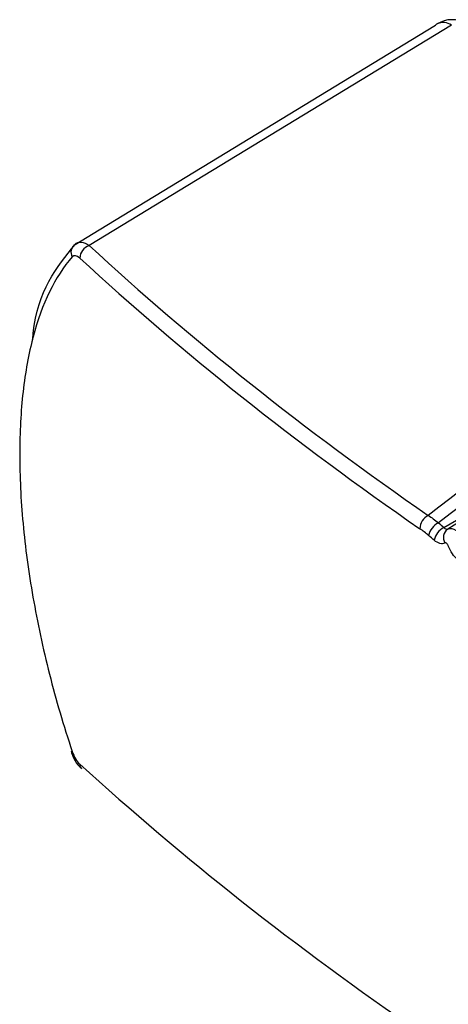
# Model space of a CAD drawing. Header units: millimetres. Extents: x 15440 to 16422, y 10215 to 11289.
# Tile 115 of 143: x 16169.45 to 16177.04, y 11052.9 to 11070.35. Entities that reach past the tile are written whole.
import ezdxf

# ---------------------------------------------------------------- set-up
doc = ezdxf.new("R2010")
doc.units = ezdxf.units.MM

msp = doc.modelspace()

# ---------------------------------------------------------------- linework, layer by layer
at = {"color": 7, "linetype": 'Continuous', "lineweight": 25}
msp.add_line((16177.101, 11070.256), (16170.678, 11066.351), dxfattribs=at)
at = {"color": 7, "linetype": 'Continuous', "lineweight": 25, "flags": 128}
for points in [[(16170.43, 11066.37), (16170.857, 11066.629), (16173.66, 11068.334), (16176.815, 11070.253)], [(16176.815, 11070.253), (16176.841, 11070.275), (16176.847, 11070.278)]]:
    msp.add_lwpolyline(points, dxfattribs=at)
at = {"color": 7, "linetype": 'Continuous', "lineweight": 25}
for centre, radius, start, end in [((16177.107, 11069.851), 0.5, 60.0027, 121.2978), ((16176.954, 11070.043), 0.258, 55.369, 114.4478), ((16170.525, 11066.23), 0.169, 124.5201, 208.983), ((16170.772, 11066.107), 0.261, 111.0042, 175.5441), ((16176.823, 11061.315), 0.287, 118.1789, 176.6221), ((16177.008, 11061.149), 0.32, 116.4655, 169.0342), ((16177.106, 11061.067), 0.32, 116.6111, 169.2269), ((16177.14, 11061.175), 0.185, 125.3237, 211.4313), ((16170.364, 11057.416), 0.035, 258.9744, 292.6503), ((16170.624, 11057.154), 0.113, 177.525, 224.6665)]:
    msp.add_arc(centre, radius, start, end, dxfattribs=at)
for centre, major_axis, ratio, start_param, end_param in [((18269.8, 12304.775), (2106.744, 1256.692), 0.014529, 2.990021, 3.018039), ((18269.775, 12306.394), (2106.761, 1258.308), 0.01511, 2.993138, 3.018218), ((16235.006, 11090.825), (76.047, 1.17), 0.587275, 3.695162, 3.829438), ((16235.009, 11090.663), (76.247, 1.17), 0.587249, 3.695186, 3.829462), ((16235.009, 11079.581), (76.247, -1.13), 0.567151, 3.712601, 3.846877)]:
    msp.add_ellipse(centre, major_axis=major_axis, ratio=ratio, start_param=start_param, end_param=end_param, dxfattribs=at)
for points, knots in [([(16176.963, 11061.353), (16178.148, 11062.054), (16179.334, 11062.755), (16180.52, 11063.456), (16181.437, 11063.998), (16182.354, 11064.54), (16183.272, 11065.082), (16183.501, 11065.217), (16183.73, 11065.353), (16183.96, 11065.488), (16185.928, 11066.651), (16187.897, 11067.813), (16189.867, 11068.975)], [0.00020302, 0.00020302, 0.00020302, 0.00020302, 0.00528801, 0.00528801, 0.00528801, 0.00921983, 0.00921983, 0.00921983, 0.01020278, 0.01020278, 0.01020278, 0.01864019, 0.01864019, 0.01864019, 0.01864019]), ([(16189.97, 11068.97), (16188, 11067.807), (16186.029, 11066.643), (16184.058, 11065.479), (16183.829, 11065.343), (16183.599, 11065.208), (16183.37, 11065.072), (16182.451, 11064.53), (16181.533, 11063.987), (16180.615, 11063.444), (16179.421, 11062.738), (16178.227, 11062.032), (16177.034, 11061.326)], [0.0001487, 0.0001487, 0.0001487, 0.0001487, 0.00858606, 0.00858606, 0.00858606, 0.009569, 0.009569, 0.009569, 0.01350079, 0.01350079, 0.01350079, 0.01861266, 0.01861266, 0.01861266, 0.01861266]), ([(16169.676, 11064.655), (16169.68, 11064.702), (16169.748, 11065.529), (16170.099, 11065.961), (16170.43, 11066.37)], [0, 0, 0, 0, 0.056233, 1, 1, 1, 1]), ([(16170.46, 11066.391), (16170.454, 11066.389), (16170.428, 11066.379), (16170.412, 11066.356), (16170.399, 11066.338)], [0, 0, 0, 0, 0.2276746, 1, 1, 1, 1]), ([(16170.378, 11066.149), (16170.072, 11065.795), (16169.843, 11065.324), (16169.646, 11064.58), (16169.611, 11064.423), (16169.552, 11064.1), (16169.527, 11063.933), (16169.468, 11063.413), (16169.448, 11063.045), (16169.448, 11062.456), (16169.453, 11062.253), (16169.472, 11061.843), (16169.487, 11061.634), (16169.546, 11061), (16169.605, 11060.565), (16169.761, 11059.672), (16169.859, 11059.212), (16170.091, 11058.299), (16170.225, 11057.842), (16170.378, 11057.383)], [0, 0, 0, 0, 0.25, 0.25, 0.3125, 0.3125, 0.375, 0.375, 0.5, 0.5, 0.5625, 0.5625, 0.625, 0.625, 0.75, 0.75, 0.875, 0.875, 1, 1, 1, 1]), ([(16176.963, 11061.353), (16176.969, 11061.346), (16176.976, 11061.34), (16176.983, 11061.335), (16176.992, 11061.328), (16177.002, 11061.324), (16177.01, 11061.322), (16177.019, 11061.321), (16177.027, 11061.322), (16177.034, 11061.326)], [0, 0, 0, 0, 0.0000367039, 0.0000367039, 0.0000367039, 0.0000885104, 0.0000885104, 0.0000885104, 0.0001400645, 0.0001400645, 0.0001400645, 0.0001400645]), ([(16177.034, 11061.326), (16177.072, 11061.348), (16177.128, 11061.337), (16177.236, 11061.258), (16177.286, 11061.19), (16177.314, 11061.118)], [0, 0, 0, 0, 0.5, 0.5, 1, 1, 1, 1]), ([(16177.042, 11061.029), (16177.041, 11061.032), (16177.04, 11061.034), (16177.039, 11061.036), (16177.037, 11061.042), (16177.034, 11061.048), (16177.03, 11061.053), (16177.026, 11061.059), (16177.022, 11061.063), (16177.018, 11061.067), (16177.014, 11061.071), (16177.01, 11061.075), (16177.005, 11061.077), (16177.001, 11061.079), (16176.997, 11061.081), (16176.993, 11061.081), (16176.989, 11061.081), (16176.986, 11061.08), (16176.983, 11061.079)], [0, 0, 0, 0, 0.0000073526, 0.0000073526, 0.0000073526, 0.0000272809, 0.0000272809, 0.0000272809, 0.0000472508, 0.0000472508, 0.0000472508, 0.0000672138, 0.0000672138, 0.0000672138, 0.0000871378, 0.0000871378, 0.0000871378, 0.0001070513, 0.0001070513, 0.0001070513, 0.0001070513]), ([(16170.36, 11057.382), (16170.369, 11057.354), (16170.398, 11057.269), (16170.459, 11057.157), (16170.525, 11057.102), (16170.55, 11057.081)], [0, 0, 0, 0, 0.233228, 0.701417, 1, 1, 1, 1])]:
    msp.add_open_spline(points, degree=3, knots=knots, dxfattribs=at)
for points in [[(16170.43, 11066.37), (16170.486, 11066.432), (16170.58, 11066.425), (16170.678, 11066.351)], [(16170.511, 11066.127), (16170.459, 11066.175), (16170.408, 11066.184), (16170.378, 11066.149)], [(16176.687, 11061.567), (16176.747, 11061.528), (16176.806, 11061.484), (16176.866, 11061.436)], [(16176.866, 11061.436), (16176.898, 11061.408), (16176.93, 11061.38), (16176.963, 11061.353)], [(16176.694, 11061.21), (16176.642, 11061.255), (16176.589, 11061.295), (16176.537, 11061.331)], [(16176.792, 11061.127), (16176.759, 11061.154), (16176.727, 11061.182), (16176.694, 11061.21)], [(16176.983, 11061.079), (16176.933, 11061.05), (16176.861, 11061.068), (16176.792, 11061.127)], [(16177.212, 11060.778), (16177.142, 11060.835), (16177.078, 11060.929), (16177.042, 11061.029)], [(16170.378, 11057.383), (16170.408, 11057.291), (16170.459, 11057.207), (16170.511, 11057.159)]]:
    msp.add_open_spline(points, degree=3, dxfattribs=at)

doc.saveas('drawing.dxf')
